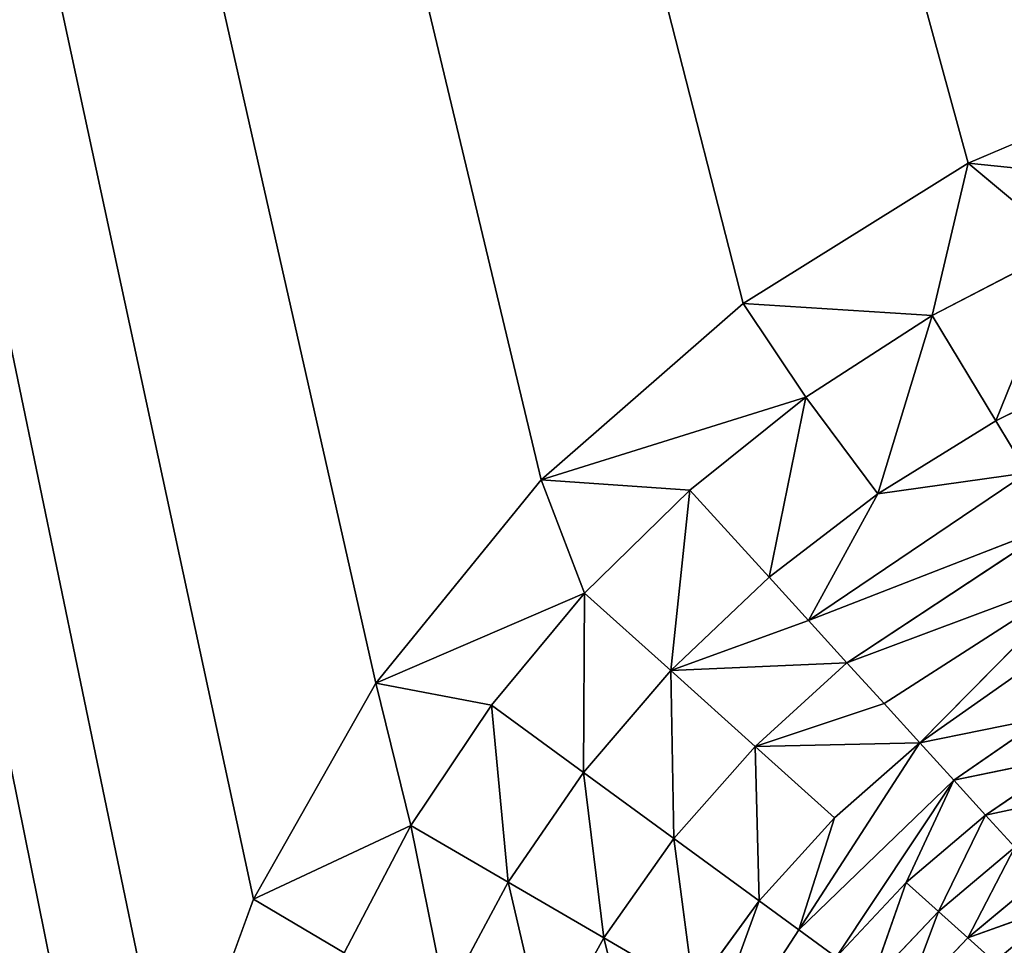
# Model space of a CAD drawing. Extents: x 0 to 500, y 0 to 420.
# Tile 75 of 256: x 26.19 to 32.33, y 318.42 to 324.2. Entities that reach past the tile are written whole.
import ezdxf

# ---------------------------------------------------------------- set-up
doc = ezdxf.new("R2010")
doc.units = 0
doc.header["$LTSCALE"] = 25.4
doc.layers.get('0').update_dxf_attribs({"linetype": 'CONTINUOUS'})

# ---------------------------------------------------------------- blocks, each defined once
blk = doc.blocks.new('5902539864175_-_S_STL')
at = {"color": 0}
for p, q in [((28.4097, 103, 99.945), (5.8292, 103)), ((27.6463, 103, 101.2939), (5.8292, 103)), ((26.8672, 103, 104.1106), (5.8292, 103)), ((5.8292, 103), (27.1371, 103, 102.6903)), ((28.4097, 103, 99.945), (5.8292, 103)), ((29.4424, 103, 98.6769), (5.8292, 103)), ((29.4424, 103, 98.6769), (5.8292, 103)), ((30.7019, 103, 97.5742), (5.8292, 103)), ((32.1062, 103, 96.6982), (5.8292, 103)), ((30.7019, 103, 97.5742), (5.8292, 103)), ((32.1062, 103, 96.6982), (5.8292, 103)), ((27.6463, 103, 101.2939), (5.8292, 103)), ((5.8292, 103), (27.1371, 103, 102.6903)), ((26.8672, 103, 104.1106), (5.8292, 103)), ((27.1371, 103, 102.6903), (27.6463, 103, 101.2939)), ((27.1371, 103, 102.6903), (27.6463, 103, 101.2939)), ((28.2127, 102.957, 101.6291), (27.6463, 103, 101.2939)), ((28.2127, 102.957, 101.6291), (27.6463, 103, 101.2939)), ((28.6293, 102.9562, 100.8348), (27.6463, 103, 101.2939)), ((28.6293, 102.9562, 100.8348), (27.6463, 103, 101.2939)), ((27.6463, 103, 101.2939), (28.4097, 103, 99.945)), ((27.6463, 103, 101.2939), (28.4097, 103, 99.945)), ((28.2127, 102.957, 101.6291), (28.6293, 102.9562, 100.8348)), ((28.2127, 102.957, 101.6291), (28.6293, 102.9562, 100.8348)), ((28.6293, 102.9562, 100.8348), (28.4097, 103, 99.945)), ((29.131, 102.9551, 100.0839), (28.4097, 103, 99.945)), ((28.6293, 102.9562, 100.8348), (28.4097, 103, 99.945)), ((29.131, 102.9551, 100.0839), (28.4097, 103, 99.945)), ((29.7127, 102.9537, 99.3834), (28.4097, 103, 99.945)), ((29.7127, 102.9537, 99.3834), (28.4097, 103, 99.945)), ((28.4097, 103, 99.945), (29.4424, 103, 98.6769)), ((28.4097, 103, 99.945), (29.4424, 103, 98.6769)), ((28.6293, 102.9562, 100.8348), (29.131, 102.9551, 100.0839)), ((28.8475, 102.8141, 101.915), (28.6293, 102.9562, 100.8348)), ((28.8475, 102.8141, 101.915), (28.6293, 102.9562, 100.8348)), ((29.2366, 102.8105, 101.1888), (28.6293, 102.9562, 100.8348)), ((29.2366, 102.8105, 101.1888), (28.6293, 102.9562, 100.8348)), ((28.6293, 102.9562, 100.8348), (29.131, 102.9551, 100.0839)), ((29.131, 102.9551, 100.0839), (29.7127, 102.9537, 99.3834)), ((29.2366, 102.8105, 101.1888), (29.131, 102.9551, 100.0839)), ((29.2366, 102.8105, 101.1888), (29.131, 102.9551, 100.0839)), ((29.706, 102.8055, 100.504), (29.131, 102.9551, 100.0839)), ((29.706, 102.8055, 100.504), (29.131, 102.9551, 100.0839)), ((29.131, 102.9551, 100.0839), (29.7127, 102.9537, 99.3834)), ((29.7127, 102.9537, 99.3834), (29.4424, 103, 98.6769)), ((30.3691, 102.952, 98.7402), (29.4424, 103, 98.6769)), ((29.7127, 102.9537, 99.3834), (29.4424, 103, 98.6769)), ((30.3691, 102.952, 98.7402), (29.4424, 103, 98.6769)), ((31.0946, 102.9501, 98.1609), (29.4424, 103, 98.6769)), ((31.0946, 102.9501, 98.1609), (29.4424, 103, 98.6769)), ((29.4424, 103, 98.6769), (30.7019, 103, 97.5742)), ((29.4424, 103, 98.6769), (30.7019, 103, 97.5742)), ((29.706, 102.8055, 100.504), (29.7127, 102.9537, 99.3834)), ((29.706, 102.8055, 100.504), (29.7127, 102.9537, 99.3834)), ((29.7127, 102.9537, 99.3834), (30.3691, 102.952, 98.7402)), ((30.2503, 102.7993, 99.8672), (29.7127, 102.9537, 99.3834)), ((30.2503, 102.7993, 99.8672), (29.7127, 102.9537, 99.3834)), ((29.7127, 102.9537, 99.3834), (30.3691, 102.952, 98.7402)), ((30.2503, 102.7993, 99.8672), (30.3691, 102.952, 98.7402)), ((30.2503, 102.7993, 99.8672), (30.3691, 102.952, 98.7402)), ((30.3691, 102.952, 98.7402), (31.0946, 102.9501, 98.1609)), ((30.8647, 102.7919, 99.2849), (30.3691, 102.952, 98.7402)), ((30.8647, 102.7919, 99.2849), (30.3691, 102.952, 98.7402)), ((30.3691, 102.952, 98.7402), (31.0946, 102.9501, 98.1609)), ((31.0946, 102.9501, 98.1609), (30.7019, 103, 97.5742)), ((31.0946, 102.9501, 98.1609), (30.7019, 103, 97.5742)), ((31.8816, 102.9479, 97.6504), (30.7019, 103, 97.5742)), ((31.8816, 102.9479, 97.6504), (30.7019, 103, 97.5742)), ((30.7019, 103, 97.5742), (32.1062, 103, 96.6982)), ((30.7019, 103, 97.5742), (32.1062, 103, 96.6982)), ((30.8647, 102.7919, 99.2849), (31.0946, 102.9501, 98.1609)), ((30.8647, 102.7919, 99.2849), (31.0946, 102.9501, 98.1609)), ((31.0946, 102.9501, 98.1609), (31.8816, 102.9479, 97.6504)), ((31.5434, 102.7832, 98.7636), (31.0946, 102.9501, 98.1609)), ((31.5434, 102.7832, 98.7636), (31.0946, 102.9501, 98.1609)), ((31.0946, 102.9501, 98.1609), (31.8816, 102.9479, 97.6504)), ((31.5434, 102.7832, 98.7636), (31.8816, 102.9479, 97.6504)), ((31.5434, 102.7832, 98.7636), (31.8816, 102.9479, 97.6504)), ((31.8816, 102.9479, 97.6504), (32.1062, 103, 96.6982)), ((31.8816, 102.9479, 97.6504), (32.1062, 103, 96.6982)), ((31.8816, 102.9479, 97.6504), (32.7224, 102.9455, 97.2131)), ((32.279, 102.7735, 98.3077), (31.8816, 102.9479, 97.6504)), ((32.279, 102.7735, 98.3077), (31.8816, 102.9479, 97.6504)), ((31.8816, 102.9479, 97.6504), (32.7224, 102.9455, 97.2131)), ((32.1062, 103, 96.6982), (33.7016, 103, 96.0216)), ((32.1062, 103, 96.6982), (33.6092, 102.9429, 96.8534)), ((32.1062, 103, 96.6982), (33.6092, 102.9429, 96.8534)), ((32.1062, 103, 96.6982), (32.7224, 102.9455, 97.2131)), ((32.1062, 103, 96.6982), (32.7224, 102.9455, 97.2131)), ((32.1062, 103, 96.6982), (33.7016, 103, 96.0216)), ((32.279, 102.7735, 98.3077), (32.7224, 102.9455, 97.2131)), ((32.279, 102.7735, 98.3077), (32.7224, 102.9455, 97.2131)), ((28.8475, 102.8141, 101.915), (29.2366, 102.8105, 101.1888)), ((28.8475, 102.8141, 101.915), (29.2366, 102.8105, 101.1888)), ((29.2366, 102.8105, 101.1888), (29.706, 102.8055, 100.504)), ((29.2366, 102.8105, 101.1888), (29.706, 102.8055, 100.504)), ((29.2366, 102.8105, 101.1888), (29.8321, 102.5591, 101.536)), ((29.2366, 102.8105, 101.1888), (29.8321, 102.5591, 101.536)), ((29.2366, 102.8105, 101.1888), (29.4701, 102.5678, 102.1955)), ((29.2366, 102.8105, 101.1888), (29.4701, 102.5678, 102.1955)), ((29.706, 102.8055, 100.504), (30.2503, 102.7993, 99.8672)), ((29.706, 102.8055, 100.504), (30.2503, 102.7993, 99.8672)), ((29.706, 102.8055, 100.504), (30.2694, 102.5474, 100.9157)), ((29.706, 102.8055, 100.504), (30.2694, 102.5474, 100.9157)), ((29.706, 102.8055, 100.504), (29.8321, 102.5591, 101.536)), ((29.706, 102.8055, 100.504), (29.8321, 102.5591, 101.536)), ((30.8647, 102.7919, 99.2849), (30.2503, 102.7993, 99.8672)), ((30.2503, 102.7993, 99.8672), (31.1097, 102.668, 99.5542)), ((30.2503, 102.7993, 99.8672), (31.1097, 102.668, 99.5542)), ((30.2503, 102.7993, 99.8672), (31.3497, 102.5149, 99.818)), ((30.8647, 102.7919, 99.2849), (30.2503, 102.7993, 99.8672)), ((30.2503, 102.7993, 99.8672), (31.3497, 102.5149, 99.818)), ((30.2503, 102.7993, 99.8672), (30.7769, 102.5326, 100.341)), ((30.2503, 102.7993, 99.8672), (30.7769, 102.5326, 100.341)), ((30.2503, 102.7993, 99.8672), (30.2694, 102.5474, 100.9157)), ((30.2503, 102.7993, 99.8672), (30.2694, 102.5474, 100.9157)), ((31.1097, 102.668, 99.5542), (30.8647, 102.7919, 99.2849)), ((31.5434, 102.7832, 98.7636), (30.8647, 102.7919, 99.2849)), ((31.1097, 102.668, 99.5542), (30.8647, 102.7919, 99.2849)), ((31.5434, 102.7832, 98.7636), (30.8647, 102.7919, 99.2849)), ((31.5434, 102.7832, 98.7636), (31.1097, 102.668, 99.5542)), ((31.5434, 102.7832, 98.7636), (31.1097, 102.668, 99.5542)), ((32.279, 102.7735, 98.3077), (31.5434, 102.7832, 98.7636)), ((31.5434, 102.7832, 98.7636), (32.4753, 102.6383, 98.6323)), ((31.5434, 102.7832, 98.7636), (32.4753, 102.6383, 98.6323)), ((32.279, 102.7735, 98.3077), (31.5434, 102.7832, 98.7636)), ((32.4753, 102.6383, 98.6323), (32.279, 102.7735, 98.3077)), ((33.0639, 102.7627, 97.9211), (32.279, 102.7735, 98.3077)), ((32.4753, 102.6383, 98.6323), (32.279, 102.7735, 98.3077)), ((33.0639, 102.7627, 97.9211), (32.279, 102.7735, 98.3077)), ((31.3497, 102.5149, 99.818), (31.1097, 102.668, 99.5542)), ((31.3497, 102.5149, 99.818), (31.1097, 102.668, 99.5542)), ((32.6672, 102.4711, 98.9496), (31.1097, 102.668, 99.5542)), ((32.4753, 102.6383, 98.6323), (31.1097, 102.668, 99.5542)), ((32.6672, 102.4711, 98.9496), (31.1097, 102.668, 99.5542)), ((32.4753, 102.6383, 98.6323), (31.1097, 102.668, 99.5542)), ((29.8321, 102.5591, 101.536), (29.4701, 102.5678, 102.1955)), ((29.8321, 102.5591, 101.536), (29.4701, 102.5678, 102.1955)), ((30.0599, 102.2209, 102.4612), (29.8321, 102.5591, 101.536)), ((30.0599, 102.2209, 102.4612), (29.8321, 102.5591, 101.536)), ((30.3955, 102.2051, 101.8643), (29.8321, 102.5591, 101.536)), ((30.3955, 102.2051, 101.8643), (29.8321, 102.5591, 101.536)), ((30.2694, 102.5474, 100.9157), (29.8321, 102.5591, 101.536)), ((30.2694, 102.5474, 100.9157), (29.8321, 102.5591, 101.536)), ((30.3955, 102.2051, 101.8643), (30.2694, 102.5474, 100.9157)), ((30.3955, 102.2051, 101.8643), (30.2694, 102.5474, 100.9157)), ((30.8016, 102.1838, 101.3046), (30.2694, 102.5474, 100.9157)), ((30.8016, 102.1838, 101.3046), (30.2694, 102.5474, 100.9157)), ((30.7769, 102.5326, 100.341), (30.2694, 102.5474, 100.9157)), ((30.7769, 102.5326, 100.341), (30.2694, 102.5474, 100.9157)), ((31.5824, 102.3335, 100.0738), (30.7769, 102.5326, 100.341)), ((30.7769, 102.5326, 100.341), (31.8056, 102.1249, 100.3192)), ((30.8016, 102.1838, 101.3046), (30.7769, 102.5326, 100.341)), ((30.8016, 102.1838, 101.3046), (30.7769, 102.5326, 100.341)), ((31.2732, 102.157, 100.7875), (30.7769, 102.5326, 100.341)), ((31.2732, 102.157, 100.7875), (30.7769, 102.5326, 100.341)), ((30.7769, 102.5326, 100.341), (31.8056, 102.1249, 100.3192)), ((31.3497, 102.5149, 99.818), (30.7769, 102.5326, 100.341)), ((31.5824, 102.3335, 100.0738), (30.7769, 102.5326, 100.341)), ((31.3497, 102.5149, 99.818), (30.7769, 102.5326, 100.341)), ((31.3497, 102.5149, 99.818), (32.6672, 102.4711, 98.9496)), ((31.3497, 102.5149, 99.818), (32.6672, 102.4711, 98.9496)), ((31.3497, 102.5149, 99.818), (32.8526, 102.2729, 99.2564)), ((31.3497, 102.5149, 99.818), (32.8526, 102.2729, 99.2564)), ((31.3497, 102.5149, 99.818), (31.5824, 102.3335, 100.0738)), ((31.3497, 102.5149, 99.818), (31.5824, 102.3335, 100.0738)), ((31.8056, 102.1249, 100.3192), (31.5824, 102.3335, 100.0738)), ((32.8526, 102.2729, 99.2564), (31.5824, 102.3335, 100.0738)), ((31.8056, 102.1249, 100.3192), (31.5824, 102.3335, 100.0738)), ((32.8526, 102.2729, 99.2564), (31.5824, 102.3335, 100.0738)), ((32.8526, 102.2729, 99.2564), (31.8056, 102.1249, 100.3192)), ((32.8526, 102.2729, 99.2564), (31.8056, 102.1249, 100.3192)), ((30.8016, 102.1838, 101.3046), (30.3955, 102.2051, 101.8643)), ((30.8016, 102.1838, 101.3046), (30.3955, 102.2051, 101.8643)), ((30.3362, 102.0124, 102.5857), (30.8016, 102.1838, 101.3046)), ((30.3362, 102.0124, 102.5857), (30.8016, 102.1838, 101.3046)), ((31.2732, 102.157, 100.7875), (30.8016, 102.1838, 101.3046)), ((30.8016, 102.1838, 101.3046), (31.05, 101.9655, 101.486)), ((30.8016, 102.1838, 101.3046), (31.05, 101.9655, 101.486)), ((31.2732, 102.157, 100.7875), (30.8016, 102.1838, 101.3046)), ((31.05, 101.9655, 101.486), (31.2732, 102.157, 100.7875)), ((31.05, 101.9655, 101.486), (31.2732, 102.157, 100.7875)), ((31.2732, 102.157, 100.7875), (31.8056, 102.1249, 100.3192)), ((31.2732, 102.157, 100.7875), (31.8056, 102.1249, 100.3192)), ((31.05, 101.9655, 101.486), (31.8056, 102.1249, 100.3192)), ((31.05, 101.9655, 101.486), (31.8056, 102.1249, 100.3192)), ((31.8056, 102.1249, 100.3192), (32.0172, 101.8909, 100.5517)), ((32.5835, 101.8437, 100.1604), (31.8056, 102.1249, 100.3192)), ((31.8056, 102.1249, 100.3192), (32.0172, 101.8909, 100.5517)), ((32.3935, 102.0875, 99.9052), (31.8056, 102.1249, 100.3192)), ((32.5835, 101.8437, 100.1604), (31.8056, 102.1249, 100.3192)), ((32.3935, 102.0875, 99.9052), (31.8056, 102.1249, 100.3192)), ((30.3362, 102.0124, 102.5857), (31.05, 101.9655, 101.486)), ((30.3362, 102.0124, 102.5857), (31.05, 101.9655, 101.486)), ((31.2837, 101.7253, 101.6568), (31.05, 101.9655, 101.486)), ((31.05, 101.9655, 101.486), (32.0172, 101.8909, 100.5517)), ((31.05, 101.9655, 101.486), (32.0172, 101.8909, 100.5517)), ((31.2837, 101.7253, 101.6568), (31.05, 101.9655, 101.486)), ((31.2837, 101.7253, 101.6568), (32.0172, 101.8909, 100.5517)), ((31.2837, 101.7253, 101.6568), (32.0172, 101.8909, 100.5517)), ((32.0172, 101.8909, 100.5517), (31.7211, 101.6837, 101.1905)), ((32.0172, 101.8909, 100.5517), (31.7211, 101.6837, 101.1905)), ((32.0172, 101.8909, 100.5517), (32.5835, 101.8437, 100.1604)), ((32.0172, 101.8909, 100.5517), (32.5835, 101.8437, 100.1604)), ((32.0172, 101.8909, 100.5517), (32.7608, 101.5759, 100.3985)), ((32.0172, 101.8909, 100.5517), (32.2151, 101.6339, 100.7693)), ((32.0172, 101.8909, 100.5517), (32.7608, 101.5759, 100.3985)), ((32.0172, 101.8909, 100.5517), (32.2151, 101.6339, 100.7693)), ((31.2837, 101.7253, 101.6568), (31.7211, 101.6837, 101.1905)), ((31.2837, 101.7253, 101.6568), (31.7211, 101.6837, 101.1905)), ((31.5011, 101.4655, 101.8156), (31.7211, 101.6837, 101.1905)), ((31.5011, 101.4655, 101.8156), (31.7211, 101.6837, 101.1905)), ((31.7211, 101.6837, 101.1905), (32.2151, 101.6339, 100.7693)), ((31.7211, 101.6837, 101.1905), (32.2151, 101.6339, 100.7693)), ((31.7211, 101.6837, 101.1905), (31.9221, 101.4158, 101.3714)), ((31.7211, 101.6837, 101.1905), (31.9221, 101.4158, 101.3714)), ((31.9221, 101.4158, 101.3714), (32.2151, 101.6339, 100.7693)), ((31.9221, 101.4158, 101.3714), (32.2151, 101.6339, 100.7693)), ((32.2151, 101.6339, 100.7693), (32.7608, 101.5759, 100.3985)), ((32.2151, 101.6339, 100.7693), (32.7608, 101.5759, 100.3985)), ((32.2151, 101.6339, 100.7693), (32.9238, 101.2872, 100.6173)), ((32.2151, 101.6339, 100.7693), (32.398, 101.3563, 100.9703)), ((32.2151, 101.6339, 100.7693), (32.9238, 101.2872, 100.6173)), ((32.2151, 101.6339, 100.7693), (32.398, 101.3563, 100.9703)), ((31.5011, 101.4655, 101.8156), (31.9221, 101.4158, 101.3714)), ((31.5011, 101.4655, 101.8156), (31.9221, 101.4158, 101.3714)), ((31.7005, 101.1887, 101.9613), (31.9221, 101.4158, 101.3714)), ((31.7005, 101.1887, 101.9613), (31.9221, 101.4158, 101.3714)), ((31.9221, 101.4158, 101.3714), (32.398, 101.3563, 100.9703)), ((31.9221, 101.4158, 101.3714), (32.398, 101.3563, 100.9703)), ((31.9221, 101.4158, 101.3714), (32.1059, 101.1307, 101.5367)), ((31.9221, 101.4158, 101.3714), (32.1059, 101.1307, 101.5367)), ((32.1059, 101.1307, 101.5367), (32.398, 101.3563, 100.9703)), ((32.1059, 101.1307, 101.5367), (32.398, 101.3563, 100.9703)), ((31.7005, 101.1887, 101.9613), (32.1059, 101.1307, 101.5367)), ((31.7005, 101.1887, 101.9613), (32.1059, 101.1307, 101.5367)), ((32.1059, 101.1307, 101.5367), (32.5644, 101.0612, 101.1532)), ((32.1059, 101.1307, 101.5367), (32.5644, 101.0612, 101.1532)), ((32.1059, 101.1307, 101.5367), (32.7133, 100.7518, 101.3169)), ((32.2714, 100.8312, 101.6856), (32.1059, 101.1307, 101.5367)), ((32.2714, 100.8312, 101.6856), (32.1059, 101.1307, 101.5367)), ((32.1059, 101.1307, 101.5367), (32.7133, 100.7518, 101.3169))]:
    blk.add_line(p, q, dxfattribs=at)
mesh = blk.add_polyface(dxfattribs=at)
corners = [(27.6463, 103, 101.2939), (28.4097, 103, 99.945), (5.8292, 103)]
mesh.append_faces([[corners[k] for k in face] for face in [(0, 1, 2)]], dxfattribs={"color": 0})
mesh = blk.add_polyface(dxfattribs=at)
corners = [(26.8672, 103, 104.1106), (27.1371, 103, 102.6903), (5.8292, 103)]
mesh.append_faces([[corners[k] for k in face] for face in [(0, 1, 2)]], dxfattribs={"color": 0})
mesh = blk.add_polyface(dxfattribs=at)
corners = [(28.4097, 103, 99.945), (29.4424, 103, 98.6769), (5.8292, 103)]
mesh.append_faces([[corners[k] for k in face] for face in [(0, 1, 2)]], dxfattribs={"color": 0})
mesh = blk.add_polyface(dxfattribs=at)
corners = [(29.4424, 103, 98.6769), (30.7019, 103, 97.5742), (5.8292, 103)]
mesh.append_faces([[corners[k] for k in face] for face in [(0, 1, 2)]], dxfattribs={"color": 0})
mesh = blk.add_polyface(dxfattribs=at)
corners = [(30.7019, 103, 97.5742), (32.1062, 103, 96.6982), (5.8292, 103)]
mesh.append_faces([[corners[k] for k in face] for face in [(0, 1, 2)]], dxfattribs={"color": 0})
mesh = blk.add_polyface(dxfattribs=at)
corners = [(32.1062, 103, 96.6982), (33.7016, 103, 96.0216), (5.8292, 103)]
mesh.append_faces([[corners[k] for k in face] for face in [(0, 1, 2)]], dxfattribs={"color": 0})
mesh = blk.add_polyface(dxfattribs=at)
corners = [(33.7016, 103, 96.0216), (35.4535, 103, 95.5841), (5.8292, 103)]
mesh.append_faces([[corners[k] for k in face] for face in [(0, 1, 2)]], dxfattribs={"color": 0})
mesh = blk.add_polyface(dxfattribs=at)
corners = [(27.1371, 103, 102.6903), (27.6463, 103, 101.2939), (5.8292, 103)]
mesh.append_faces([[corners[k] for k in face] for face in [(0, 1, 2)]], dxfattribs={"color": 0})
mesh = blk.add_polyface(dxfattribs=at)
corners = [(5.8292, 103, 414.1707), (26.8147, 103, 105.0868), (5.8292, 103)]
mesh.append_faces([[corners[k] for k in face] for face in [(0, 1, 2)]], dxfattribs={"color": 0})
mesh = blk.add_polyface(dxfattribs=at)
corners = [(26.8147, 103, 105.0868), (26.8672, 103, 104.1106), (5.8292, 103)]
mesh.append_faces([[corners[k] for k in face] for face in [(0, 1, 2)]], dxfattribs={"color": 0})
mesh = blk.add_polyface(dxfattribs=at)
corners = [(27.1371, 103, 102.6903), (28.2127, 102.957, 101.6291), (27.6463, 103, 101.2939)]
mesh.append_faces([[corners[k] for k in face] for face in [(0, 1, 2)]], dxfattribs={"color": 0})
mesh = blk.add_polyface(dxfattribs=at)
corners = [(28.2127, 102.957, 101.6291), (28.6293, 102.9562, 100.8348), (27.6463, 103, 101.2939)]
mesh.append_faces([[corners[k] for k in face] for face in [(0, 1, 2)]], dxfattribs={"color": 0})
mesh = blk.add_polyface(dxfattribs=at)
corners = [(27.6463, 103, 101.2939), (28.6293, 102.9562, 100.8348), (28.4097, 103, 99.945)]
mesh.append_faces([[corners[k] for k in face] for face in [(0, 1, 2)]], dxfattribs={"color": 0})
mesh = blk.add_polyface(dxfattribs=at)
corners = [(28.8475, 102.8141, 101.915), (28.6293, 102.9562, 100.8348), (28.2127, 102.957, 101.6291)]
mesh.append_faces([[corners[k] for k in face] for face in [(0, 1, 2)]], dxfattribs={"color": 0})
mesh = blk.add_polyface(dxfattribs=at)
corners = [(28.6293, 102.9562, 100.8348), (29.131, 102.9551, 100.0839), (28.4097, 103, 99.945)]
mesh.append_faces([[corners[k] for k in face] for face in [(0, 1, 2)]], dxfattribs={"color": 0})
mesh = blk.add_polyface(dxfattribs=at)
corners = [(29.131, 102.9551, 100.0839), (29.7127, 102.9537, 99.3834), (28.4097, 103, 99.945)]
mesh.append_faces([[corners[k] for k in face] for face in [(0, 1, 2)]], dxfattribs={"color": 0})
mesh = blk.add_polyface(dxfattribs=at)
corners = [(28.4097, 103, 99.945), (29.7127, 102.9537, 99.3834), (29.4424, 103, 98.6769)]
mesh.append_faces([[corners[k] for k in face] for face in [(0, 1, 2)]], dxfattribs={"color": 0})
mesh = blk.add_polyface(dxfattribs=at)
corners = [(28.8475, 102.8141, 101.915), (29.2366, 102.8105, 101.1888), (28.6293, 102.9562, 100.8348)]
mesh.append_faces([[corners[k] for k in face] for face in [(0, 1, 2)]], dxfattribs={"color": 0})
mesh = blk.add_polyface(dxfattribs=at)
corners = [(29.2366, 102.8105, 101.1888), (29.131, 102.9551, 100.0839), (28.6293, 102.9562, 100.8348)]
mesh.append_faces([[corners[k] for k in face] for face in [(0, 1, 2)]], dxfattribs={"color": 0})
mesh = blk.add_polyface(dxfattribs=at)
corners = [(29.2366, 102.8105, 101.1888), (29.706, 102.8055, 100.504), (29.131, 102.9551, 100.0839)]
mesh.append_faces([[corners[k] for k in face] for face in [(0, 1, 2)]], dxfattribs={"color": 0})
mesh = blk.add_polyface(dxfattribs=at)
corners = [(29.706, 102.8055, 100.504), (29.7127, 102.9537, 99.3834), (29.131, 102.9551, 100.0839)]
mesh.append_faces([[corners[k] for k in face] for face in [(0, 1, 2)]], dxfattribs={"color": 0})
mesh = blk.add_polyface(dxfattribs=at)
corners = [(29.7127, 102.9537, 99.3834), (30.3691, 102.952, 98.7402), (29.4424, 103, 98.6769)]
mesh.append_faces([[corners[k] for k in face] for face in [(0, 1, 2)]], dxfattribs={"color": 0})
mesh = blk.add_polyface(dxfattribs=at)
corners = [(30.3691, 102.952, 98.7402), (31.0946, 102.9501, 98.1609), (29.4424, 103, 98.6769)]
mesh.append_faces([[corners[k] for k in face] for face in [(0, 1, 2)]], dxfattribs={"color": 0})
mesh = blk.add_polyface(dxfattribs=at)
corners = [(29.4424, 103, 98.6769), (31.0946, 102.9501, 98.1609), (30.7019, 103, 97.5742)]
mesh.append_faces([[corners[k] for k in face] for face in [(0, 1, 2)]], dxfattribs={"color": 0})
mesh = blk.add_polyface(dxfattribs=at)
corners = [(29.706, 102.8055, 100.504), (30.2503, 102.7993, 99.8672), (29.7127, 102.9537, 99.3834)]
mesh.append_faces([[corners[k] for k in face] for face in [(0, 1, 2)]], dxfattribs={"color": 0})
mesh = blk.add_polyface(dxfattribs=at)
corners = [(30.2503, 102.7993, 99.8672), (30.3691, 102.952, 98.7402), (29.7127, 102.9537, 99.3834)]
mesh.append_faces([[corners[k] for k in face] for face in [(0, 1, 2)]], dxfattribs={"color": 0})
mesh = blk.add_polyface(dxfattribs=at)
corners = [(30.2503, 102.7993, 99.8672), (30.8647, 102.7919, 99.2849), (30.3691, 102.952, 98.7402)]
mesh.append_faces([[corners[k] for k in face] for face in [(0, 1, 2)]], dxfattribs={"color": 0})
mesh = blk.add_polyface(dxfattribs=at)
corners = [(30.8647, 102.7919, 99.2849), (31.0946, 102.9501, 98.1609), (30.3691, 102.952, 98.7402)]
mesh.append_faces([[corners[k] for k in face] for face in [(0, 1, 2)]], dxfattribs={"color": 0})
mesh = blk.add_polyface(dxfattribs=at)
corners = [(31.0946, 102.9501, 98.1609), (31.8816, 102.9479, 97.6504), (30.7019, 103, 97.5742)]
mesh.append_faces([[corners[k] for k in face] for face in [(0, 1, 2)]], dxfattribs={"color": 0})
mesh = blk.add_polyface(dxfattribs=at)
corners = [(31.8816, 102.9479, 97.6504), (32.1062, 103, 96.6982), (30.7019, 103, 97.5742)]
mesh.append_faces([[corners[k] for k in face] for face in [(0, 1, 2)]], dxfattribs={"color": 0})
mesh = blk.add_polyface(dxfattribs=at)
corners = [(30.8647, 102.7919, 99.2849), (31.5434, 102.7832, 98.7636), (31.0946, 102.9501, 98.1609)]
mesh.append_faces([[corners[k] for k in face] for face in [(0, 1, 2)]], dxfattribs={"color": 0})
mesh = blk.add_polyface(dxfattribs=at)
corners = [(31.5434, 102.7832, 98.7636), (31.8816, 102.9479, 97.6504), (31.0946, 102.9501, 98.1609)]
mesh.append_faces([[corners[k] for k in face] for face in [(0, 1, 2)]], dxfattribs={"color": 0})
mesh = blk.add_polyface(dxfattribs=at)
corners = [(31.5434, 102.7832, 98.7636), (32.279, 102.7735, 98.3077), (31.8816, 102.9479, 97.6504)]
mesh.append_faces([[corners[k] for k in face] for face in [(0, 1, 2)]], dxfattribs={"color": 0})
mesh = blk.add_polyface(dxfattribs=at)
corners = [(31.8816, 102.9479, 97.6504), (32.7224, 102.9455, 97.2131), (32.1062, 103, 96.6982)]
mesh.append_faces([[corners[k] for k in face] for face in [(0, 1, 2)]], dxfattribs={"color": 0})
mesh = blk.add_polyface(dxfattribs=at)
corners = [(32.279, 102.7735, 98.3077), (32.7224, 102.9455, 97.2131), (31.8816, 102.9479, 97.6504)]
mesh.append_faces([[corners[k] for k in face] for face in [(0, 1, 2)]], dxfattribs={"color": 0})
mesh = blk.add_polyface(dxfattribs=at)
corners = [(33.6092, 102.9429, 96.8534), (33.7016, 103, 96.0216), (32.1062, 103, 96.6982)]
mesh.append_faces([[corners[k] for k in face] for face in [(0, 1, 2)]], dxfattribs={"color": 0})
mesh = blk.add_polyface(dxfattribs=at)
corners = [(32.7224, 102.9455, 97.2131), (33.6092, 102.9429, 96.8534), (32.1062, 103, 96.6982)]
mesh.append_faces([[corners[k] for k in face] for face in [(0, 1, 2)]], dxfattribs={"color": 0})
mesh = blk.add_polyface(dxfattribs=at)
corners = [(32.279, 102.7735, 98.3077), (33.0639, 102.7627, 97.9211), (32.7224, 102.9455, 97.2131)]
mesh.append_faces([[corners[k] for k in face] for face in [(0, 1, 2)]], dxfattribs={"color": 0})
mesh = blk.add_polyface(dxfattribs=at)
corners = [(29.4701, 102.5678, 102.1955), (29.2366, 102.8105, 101.1888), (28.8475, 102.8141, 101.915)]
mesh.append_faces([[corners[k] for k in face] for face in [(0, 1, 2)]], dxfattribs={"color": 0})
mesh = blk.add_polyface(dxfattribs=at)
corners = [(29.8321, 102.5591, 101.536), (29.706, 102.8055, 100.504), (29.2366, 102.8105, 101.1888)]
mesh.append_faces([[corners[k] for k in face] for face in [(0, 1, 2)]], dxfattribs={"color": 0})
mesh = blk.add_polyface(dxfattribs=at)
corners = [(29.4701, 102.5678, 102.1955), (29.8321, 102.5591, 101.536), (29.2366, 102.8105, 101.1888)]
mesh.append_faces([[corners[k] for k in face] for face in [(0, 1, 2)]], dxfattribs={"color": 0})
mesh = blk.add_polyface(dxfattribs=at)
corners = [(30.2694, 102.5474, 100.9157), (30.2503, 102.7993, 99.8672), (29.706, 102.8055, 100.504)]
mesh.append_faces([[corners[k] for k in face] for face in [(0, 1, 2)]], dxfattribs={"color": 0})
mesh = blk.add_polyface(dxfattribs=at)
corners = [(29.8321, 102.5591, 101.536), (30.2694, 102.5474, 100.9157), (29.706, 102.8055, 100.504)]
mesh.append_faces([[corners[k] for k in face] for face in [(0, 1, 2)]], dxfattribs={"color": 0})
mesh = blk.add_polyface(dxfattribs=at)
corners = [(30.2503, 102.7993, 99.8672), (31.1097, 102.668, 99.5542), (30.8647, 102.7919, 99.2849)]
mesh.append_faces([[corners[k] for k in face] for face in [(0, 1, 2)]], dxfattribs={"color": 0})
mesh = blk.add_polyface(dxfattribs=at)
corners = [(30.2503, 102.7993, 99.8672), (31.3497, 102.5149, 99.818), (31.1097, 102.668, 99.5542)]
mesh.append_faces([[corners[k] for k in face] for face in [(0, 1, 2)]], dxfattribs={"color": 0})
mesh = blk.add_polyface(dxfattribs=at)
corners = [(30.7769, 102.5326, 100.341), (31.3497, 102.5149, 99.818), (30.2503, 102.7993, 99.8672)]
mesh.append_faces([[corners[k] for k in face] for face in [(0, 1, 2)]], dxfattribs={"color": 0})
mesh = blk.add_polyface(dxfattribs=at)
corners = [(30.2694, 102.5474, 100.9157), (30.7769, 102.5326, 100.341), (30.2503, 102.7993, 99.8672)]
mesh.append_faces([[corners[k] for k in face] for face in [(0, 1, 2)]], dxfattribs={"color": 0})
mesh = blk.add_polyface(dxfattribs=at)
corners = [(31.1097, 102.668, 99.5542), (31.5434, 102.7832, 98.7636), (30.8647, 102.7919, 99.2849)]
mesh.append_faces([[corners[k] for k in face] for face in [(0, 1, 2)]], dxfattribs={"color": 0})
mesh = blk.add_polyface(dxfattribs=at)
corners = [(31.1097, 102.668, 99.5542), (32.4753, 102.6383, 98.6323), (31.5434, 102.7832, 98.7636)]
mesh.append_faces([[corners[k] for k in face] for face in [(0, 1, 2)]], dxfattribs={"color": 0})
mesh = blk.add_polyface(dxfattribs=at)
corners = [(31.5434, 102.7832, 98.7636), (32.4753, 102.6383, 98.6323), (32.279, 102.7735, 98.3077)]
mesh.append_faces([[corners[k] for k in face] for face in [(0, 1, 2)]], dxfattribs={"color": 0})
mesh = blk.add_polyface(dxfattribs=at)
corners = [(32.4753, 102.6383, 98.6323), (33.0639, 102.7627, 97.9211), (32.279, 102.7735, 98.3077)]
mesh.append_faces([[corners[k] for k in face] for face in [(0, 1, 2)]], dxfattribs={"color": 0})
mesh = blk.add_polyface(dxfattribs=at)
corners = [(31.3497, 102.5149, 99.818), (32.6672, 102.4711, 98.9496), (31.1097, 102.668, 99.5542)]
mesh.append_faces([[corners[k] for k in face] for face in [(0, 1, 2)]], dxfattribs={"color": 0})
mesh = blk.add_polyface(dxfattribs=at)
corners = [(31.1097, 102.668, 99.5542), (32.6672, 102.4711, 98.9496), (32.4753, 102.6383, 98.6323)]
mesh.append_faces([[corners[k] for k in face] for face in [(0, 1, 2)]], dxfattribs={"color": 0})
mesh = blk.add_polyface(dxfattribs=at)
corners = [(30.0599, 102.2209, 102.4612), (29.8321, 102.5591, 101.536), (29.4701, 102.5678, 102.1955)]
mesh.append_faces([[corners[k] for k in face] for face in [(0, 1, 2)]], dxfattribs={"color": 0})
mesh = blk.add_polyface(dxfattribs=at)
corners = [(30.0599, 102.2209, 102.4612), (30.3955, 102.2051, 101.8643), (29.8321, 102.5591, 101.536)]
mesh.append_faces([[corners[k] for k in face] for face in [(0, 1, 2)]], dxfattribs={"color": 0})
mesh = blk.add_polyface(dxfattribs=at)
corners = [(30.3955, 102.2051, 101.8643), (30.2694, 102.5474, 100.9157), (29.8321, 102.5591, 101.536)]
mesh.append_faces([[corners[k] for k in face] for face in [(0, 1, 2)]], dxfattribs={"color": 0})
mesh = blk.add_polyface(dxfattribs=at)
corners = [(30.3955, 102.2051, 101.8643), (30.8016, 102.1838, 101.3046), (30.2694, 102.5474, 100.9157)]
mesh.append_faces([[corners[k] for k in face] for face in [(0, 1, 2)]], dxfattribs={"color": 0})
mesh = blk.add_polyface(dxfattribs=at)
corners = [(30.8016, 102.1838, 101.3046), (30.7769, 102.5326, 100.341), (30.2694, 102.5474, 100.9157)]
mesh.append_faces([[corners[k] for k in face] for face in [(0, 1, 2)]], dxfattribs={"color": 0})
mesh = blk.add_polyface(dxfattribs=at)
corners = [(30.7769, 102.5326, 100.341), (31.8056, 102.1249, 100.3192), (31.5824, 102.3335, 100.0738)]
mesh.append_faces([[corners[k] for k in face] for face in [(0, 1, 2)]], dxfattribs={"color": 0})
mesh = blk.add_polyface(dxfattribs=at)
corners = [(30.8016, 102.1838, 101.3046), (31.2732, 102.157, 100.7875), (30.7769, 102.5326, 100.341)]
mesh.append_faces([[corners[k] for k in face] for face in [(0, 1, 2)]], dxfattribs={"color": 0})
mesh = blk.add_polyface(dxfattribs=at)
corners = [(31.2732, 102.157, 100.7875), (31.8056, 102.1249, 100.3192), (30.7769, 102.5326, 100.341)]
mesh.append_faces([[corners[k] for k in face] for face in [(0, 1, 2)]], dxfattribs={"color": 0})
mesh = blk.add_polyface(dxfattribs=at)
corners = [(30.7769, 102.5326, 100.341), (31.5824, 102.3335, 100.0738), (31.3497, 102.5149, 99.818)]
mesh.append_faces([[corners[k] for k in face] for face in [(0, 1, 2)]], dxfattribs={"color": 0})
mesh = blk.add_polyface(dxfattribs=at)
corners = [(31.3497, 102.5149, 99.818), (32.8526, 102.2729, 99.2564), (32.6672, 102.4711, 98.9496)]
mesh.append_faces([[corners[k] for k in face] for face in [(0, 1, 2)]], dxfattribs={"color": 0})
mesh = blk.add_polyface(dxfattribs=at)
corners = [(31.5824, 102.3335, 100.0738), (32.8526, 102.2729, 99.2564), (31.3497, 102.5149, 99.818)]
mesh.append_faces([[corners[k] for k in face] for face in [(0, 1, 2)]], dxfattribs={"color": 0})
mesh = blk.add_polyface(dxfattribs=at)
corners = [(31.8056, 102.1249, 100.3192), (32.8526, 102.2729, 99.2564), (31.5824, 102.3335, 100.0738)]
mesh.append_faces([[corners[k] for k in face] for face in [(0, 1, 2)]], dxfattribs={"color": 0})
mesh = blk.add_polyface(dxfattribs=at)
corners = [(31.8056, 102.1249, 100.3192), (32.3935, 102.0875, 99.9052), (32.8526, 102.2729, 99.2564)]
mesh.append_faces([[corners[k] for k in face] for face in [(0, 1, 2)]], dxfattribs={"color": 0})
mesh = blk.add_polyface(dxfattribs=at)
corners = [(30.3362, 102.0124, 102.5857), (30.8016, 102.1838, 101.3046), (30.3955, 102.2051, 101.8643)]
mesh.append_faces([[corners[k] for k in face] for face in [(0, 1, 2)]], dxfattribs={"color": 0})
mesh = blk.add_polyface(dxfattribs=at)
corners = [(30.3362, 102.0124, 102.5857), (31.05, 101.9655, 101.486), (30.8016, 102.1838, 101.3046)]
mesh.append_faces([[corners[k] for k in face] for face in [(0, 1, 2)]], dxfattribs={"color": 0})
mesh = blk.add_polyface(dxfattribs=at)
corners = [(31.05, 101.9655, 101.486), (31.2732, 102.157, 100.7875), (30.8016, 102.1838, 101.3046)]
mesh.append_faces([[corners[k] for k in face] for face in [(0, 1, 2)]], dxfattribs={"color": 0})
mesh = blk.add_polyface(dxfattribs=at)
corners = [(31.05, 101.9655, 101.486), (31.8056, 102.1249, 100.3192), (31.2732, 102.157, 100.7875)]
mesh.append_faces([[corners[k] for k in face] for face in [(0, 1, 2)]], dxfattribs={"color": 0})
mesh = blk.add_polyface(dxfattribs=at)
corners = [(31.05, 101.9655, 101.486), (32.0172, 101.8909, 100.5517), (31.8056, 102.1249, 100.3192)]
mesh.append_faces([[corners[k] for k in face] for face in [(0, 1, 2)]], dxfattribs={"color": 0})
mesh = blk.add_polyface(dxfattribs=at)
corners = [(32.0172, 101.8909, 100.5517), (32.5835, 101.8437, 100.1604), (31.8056, 102.1249, 100.3192)]
mesh.append_faces([[corners[k] for k in face] for face in [(0, 1, 2)]], dxfattribs={"color": 0})
mesh = blk.add_polyface(dxfattribs=at)
corners = [(31.8056, 102.1249, 100.3192), (32.5835, 101.8437, 100.1604), (32.3935, 102.0875, 99.9052)]
mesh.append_faces([[corners[k] for k in face] for face in [(0, 1, 2)]], dxfattribs={"color": 0})
mesh = blk.add_polyface(dxfattribs=at)
corners = [(30.3362, 102.0124, 102.5857), (31.2837, 101.7253, 101.6568), (31.05, 101.9655, 101.486)]
mesh.append_faces([[corners[k] for k in face] for face in [(0, 1, 2)]], dxfattribs={"color": 0})
mesh = blk.add_polyface(dxfattribs=at)
corners = [(31.2837, 101.7253, 101.6568), (32.0172, 101.8909, 100.5517), (31.05, 101.9655, 101.486)]
mesh.append_faces([[corners[k] for k in face] for face in [(0, 1, 2)]], dxfattribs={"color": 0})
mesh = blk.add_polyface(dxfattribs=at)
corners = [(31.2837, 101.7253, 101.6568), (31.7211, 101.6837, 101.1905), (32.0172, 101.8909, 100.5517)]
mesh.append_faces([[corners[k] for k in face] for face in [(0, 1, 2)]], dxfattribs={"color": 0})
mesh = blk.add_polyface(dxfattribs=at)
corners = [(31.7211, 101.6837, 101.1905), (32.2151, 101.6339, 100.7693), (32.0172, 101.8909, 100.5517)]
mesh.append_faces([[corners[k] for k in face] for face in [(0, 1, 2)]], dxfattribs={"color": 0})
mesh = blk.add_polyface(dxfattribs=at)
corners = [(32.0172, 101.8909, 100.5517), (32.7608, 101.5759, 100.3985), (32.5835, 101.8437, 100.1604)]
mesh.append_faces([[corners[k] for k in face] for face in [(0, 1, 2)]], dxfattribs={"color": 0})
mesh = blk.add_polyface(dxfattribs=at)
corners = [(32.2151, 101.6339, 100.7693), (32.7608, 101.5759, 100.3985), (32.0172, 101.8909, 100.5517)]
mesh.append_faces([[corners[k] for k in face] for face in [(0, 1, 2)]], dxfattribs={"color": 0})
mesh = blk.add_polyface(dxfattribs=at)
corners = [(31.5011, 101.4655, 101.8156), (31.7211, 101.6837, 101.1905), (31.2837, 101.7253, 101.6568)]
mesh.append_faces([[corners[k] for k in face] for face in [(0, 1, 2)]], dxfattribs={"color": 0})
mesh = blk.add_polyface(dxfattribs=at)
corners = [(31.5011, 101.4655, 101.8156), (31.9221, 101.4158, 101.3714), (31.7211, 101.6837, 101.1905)]
mesh.append_faces([[corners[k] for k in face] for face in [(0, 1, 2)]], dxfattribs={"color": 0})
mesh = blk.add_polyface(dxfattribs=at)
corners = [(31.9221, 101.4158, 101.3714), (32.2151, 101.6339, 100.7693), (31.7211, 101.6837, 101.1905)]
mesh.append_faces([[corners[k] for k in face] for face in [(0, 1, 2)]], dxfattribs={"color": 0})
mesh = blk.add_polyface(dxfattribs=at)
corners = [(31.9221, 101.4158, 101.3714), (32.398, 101.3563, 100.9703), (32.2151, 101.6339, 100.7693)]
mesh.append_faces([[corners[k] for k in face] for face in [(0, 1, 2)]], dxfattribs={"color": 0})
mesh = blk.add_polyface(dxfattribs=at)
corners = [(32.2151, 101.6339, 100.7693), (32.9238, 101.2872, 100.6173), (32.7608, 101.5759, 100.3985)]
mesh.append_faces([[corners[k] for k in face] for face in [(0, 1, 2)]], dxfattribs={"color": 0})
mesh = blk.add_polyface(dxfattribs=at)
corners = [(32.398, 101.3563, 100.9703), (32.9238, 101.2872, 100.6173), (32.2151, 101.6339, 100.7693)]
mesh.append_faces([[corners[k] for k in face] for face in [(0, 1, 2)]], dxfattribs={"color": 0})
mesh = blk.add_polyface(dxfattribs=at)
corners = [(31.7005, 101.1887, 101.9613), (31.9221, 101.4158, 101.3714), (31.5011, 101.4655, 101.8156)]
mesh.append_faces([[corners[k] for k in face] for face in [(0, 1, 2)]], dxfattribs={"color": 0})
mesh = blk.add_polyface(dxfattribs=at)
corners = [(31.7005, 101.1887, 101.9613), (32.1059, 101.1307, 101.5367), (31.9221, 101.4158, 101.3714)]
mesh.append_faces([[corners[k] for k in face] for face in [(0, 1, 2)]], dxfattribs={"color": 0})
mesh = blk.add_polyface(dxfattribs=at)
corners = [(32.1059, 101.1307, 101.5367), (32.398, 101.3563, 100.9703), (31.9221, 101.4158, 101.3714)]
mesh.append_faces([[corners[k] for k in face] for face in [(0, 1, 2)]], dxfattribs={"color": 0})
mesh = blk.add_polyface(dxfattribs=at)
corners = [(32.1059, 101.1307, 101.5367), (32.5644, 101.0612, 101.1532), (32.398, 101.3563, 100.9703)]
mesh.append_faces([[corners[k] for k in face] for face in [(0, 1, 2)]], dxfattribs={"color": 0})
mesh = blk.add_polyface(dxfattribs=at)
corners = [(31.7005, 101.1887, 101.9613), (32.2714, 100.8312, 101.6856), (32.1059, 101.1307, 101.5367)]
mesh.append_faces([[corners[k] for k in face] for face in [(0, 1, 2)]], dxfattribs={"color": 0})
mesh = blk.add_polyface(dxfattribs=at)
corners = [(32.1059, 101.1307, 101.5367), (32.7133, 100.7518, 101.3169), (32.5644, 101.0612, 101.1532)]
mesh.append_faces([[corners[k] for k in face] for face in [(0, 1, 2)]], dxfattribs={"color": 0})
mesh = blk.add_polyface(dxfattribs=at)
corners = [(32.2714, 100.8312, 101.6856), (32.7133, 100.7518, 101.3169), (32.1059, 101.1307, 101.5367)]
mesh.append_faces([[corners[k] for k in face] for face in [(0, 1, 2)]], dxfattribs={"color": 0})
mesh = blk.add_polyface(dxfattribs=at)
corners = [(32.2714, 100.8312, 101.6856), (32.4178, 100.5205, 101.8174), (32.8441, 100.4313, 101.4607)]
mesh.append_faces([[corners[k] for k in face] for face in [(0, 1, 2)]], dxfattribs={"color": 0})
mesh = blk.add_polyface(dxfattribs=at)
corners = [(32.8441, 100.4313, 101.4607), (32.7133, 100.7518, 101.3169), (32.2714, 100.8312, 101.6856)]
mesh.append_faces([[corners[k] for k in face] for face in [(0, 1, 2)]], dxfattribs={"color": 0})

msp = doc.modelspace()

# ---------------------------------------------------------------- block references
at = {"color": 254, "extrusion": (0, -1, -5.55112e-17)}
msp.add_blockref('5902539864175_-_S_STL', (0, 0, -420), dxfattribs=at)

doc.saveas('drawing.dxf')
